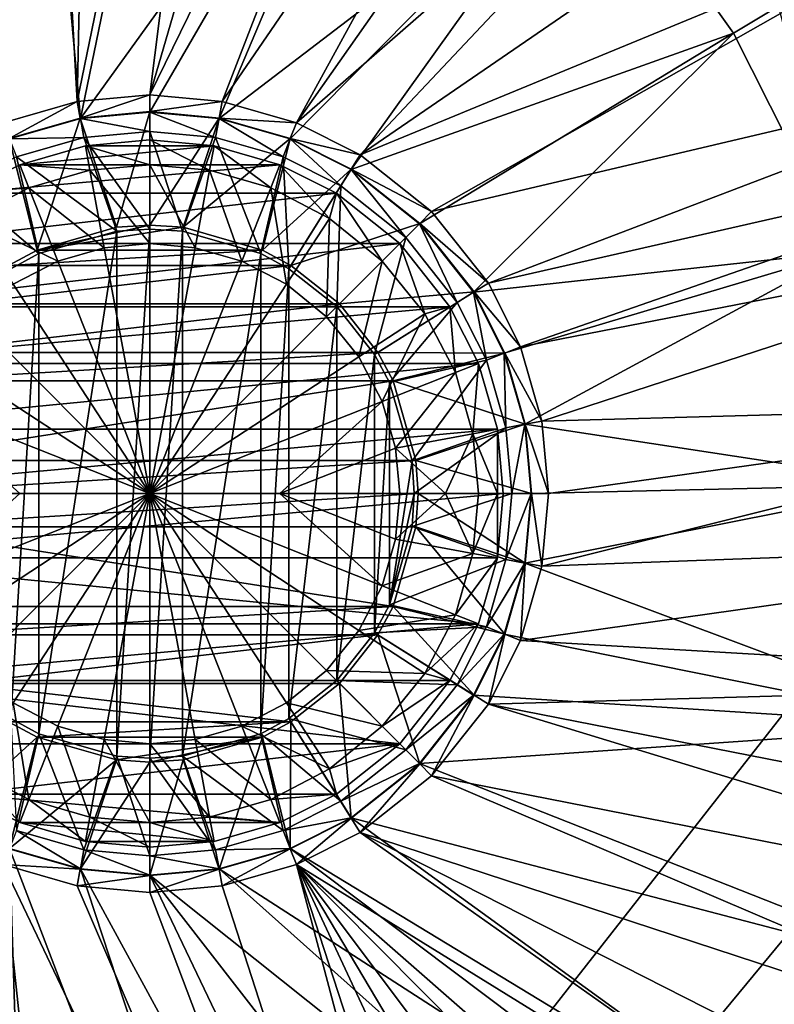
# Model space of a CAD drawing. Header units: metres. Extents: x 0 to 1501, y -1015 to 0.
# Tile 101 of 107: x 1197 to 1273, y -301 to -203. Entities that reach past the tile are written whole.
import ezdxf

# ---------------------------------------------------------------- set-up
doc = ezdxf.new("R2010")
doc.units = ezdxf.units.M

msp = doc.modelspace()

# ---------------------------------------------------------------- linework, layer by layer
at = {"layer": 'None'}
for points in [[(1180.786133, -103.854103, -406), (1197.112061, -109.2033, -406), (1188.928345, -216.09111, -406)], [(1197.112061, -109.2033, -406), (1195.304932, -212.880112, -406), (1188.928345, -216.09111, -406)], [(1195.304932, -212.880112, -406), (1197.112061, -109.2033, -406), (1202.735352, -210.743744, -406)], [(1197.112061, -109.2033, -406), (1204.798462, -112.302994, -406), (1202.735352, -210.743744, -406)], [(1202.735352, -210.743744, -406), (1204.798462, -112.302994, -406), (1221.317627, -120.346916, -406)], [(1202.735352, -210.743744, -406), (1221.317627, -120.346916, -406), (1210, -210.077194, -406)], [(1221.317627, -120.346916, -406), (1233.976685, -127.933823, -406), (1210, -210.077194, -406)], [(1210, -210.077194, -406), (1233.976685, -127.933823, -406), (1246.011963, -136.475662, -406)], [(1210, -210.077194, -406), (1246.011963, -136.475662, -406), (1217.264648, -210.743744, -406)], [(1246.011963, -136.475662, -406), (1260.017334, -148.368332, -406), (1217.264648, -210.743744, -406)], [(1203.050415, -212.446869, -403), (1196.598389, -140.03772, -403), (1195.942505, -214.49057, -403)], [(1215.847168, -150.386841, -403), (1196.598389, -140.03772, -403), (1203.050415, -212.446869, -403)], [(1217.264648, -210.743744, -406), (1260.017334, -148.368332, -406), (1224.695068, -212.880112, -406)], [(1260.017334, -148.368332, -406), (1265.94519, -154.160522, -406), (1224.695068, -212.880112, -406)], [(1236.644043, -165.894104, -403), (1215.847168, -150.386841, -403), (1203.050415, -212.446869, -403)], [(1224.695068, -212.880112, -406), (1265.94519, -154.160522, -406), (1277.405518, -166.959427, -406)], [(1236.644043, -165.894104, -403), (1203.050415, -212.446869, -403), (1210, -211.80925, -403)], [(1216.949585, -212.446869, -403), (1236.644043, -165.894104, -403), (1210, -211.80925, -403)], [(1254.235596, -183.951889, -403), (1236.644043, -165.894104, -403), (1216.949585, -212.446869, -403)], [(1224.695068, -212.880112, -406), (1277.405518, -166.959427, -406), (1231.071655, -216.09111, -406)], [(1277.405518, -166.959427, -406), (1286.052002, -178.386719, -406), (1231.071655, -216.09111, -406)], [(1231.071655, -216.09111, -406), (1286.052002, -178.386719, -406), (1293.713745, -190.255554, -406)], [(1224.057495, -214.49057, -403), (1254.235596, -183.951889, -403), (1216.949585, -212.446869, -403)], [(1254.235596, -183.951889, -403), (1224.057495, -214.49057, -403), (1230.158691, -217.562958, -403)], [(1268.463623, -203.926453, -403), (1254.235596, -183.951889, -403), (1230.158691, -217.562958, -403)], [(1254.235596, -183.951889, -403), (1268.463623, -203.926453, -403), (1272.977905, -201.200104, -402.52005)], [(1231.071655, -216.09111, -406), (1293.713745, -190.255554, -406), (1238.229736, -221.770325, -406)], [(1293.713745, -190.255554, -406), (1302.400513, -206.63327, -406), (1238.229736, -221.770325, -406)], [(1272.977905, -201.200104, -402.52005), (1268.463623, -203.926453, -403), (1279.512573, -225.800735, -403)], [(1268.463623, -203.926453, -403), (1230.158691, -217.562958, -403), (1237.004883, -222.995056, -403)], [(1242.437012, -229.841339, -403), (1268.463623, -203.926453, -403), (1237.004883, -222.995056, -403)], [(1279.512573, -225.800735, -403), (1268.463623, -203.926453, -403), (1242.437012, -229.841339, -403)], [(1238.229736, -221.770325, -406), (1302.400513, -206.63327, -406), (1243.908936, -228.928284, -406)], [(1302.400513, -206.63327, -406), (1306.021362, -214.837387, -406), (1243.908936, -228.928284, -406)], [(1195.304932, -212.880112, -406), (1202.735352, -210.743744, -406), (1195.92627, -214.449615, -408.923737)], [(1202.735352, -210.743744, -406), (1203.04248, -212.403564, -408.923737), (1195.92627, -214.449615, -408.923737)], [(1202.735352, -210.743744, -406), (1210, -210.077194, -406), (1203.04248, -212.403564, -408.923737)], [(1210, -210.077194, -406), (1210, -211.765213, -408.923737), (1203.04248, -212.403564, -408.923737)], [(1210, -210.077194, -406), (1217.264648, -210.743744, -406), (1210, -211.765213, -408.923737)], [(1217.264648, -210.743744, -406), (1216.95752, -212.403564, -408.923737), (1210, -211.765213, -408.923737)], [(1217.264648, -210.743744, -406), (1224.695068, -212.880112, -406), (1216.95752, -212.403564, -408.923737)], [(1203.04248, -212.403564, -408.923737), (1210, -211.765213, -408.923737), (1206.66748, -223.341812, -411.970001)], [(1210, -211.80925, -403), (1203.050415, -212.446869, -403), (1210, -213.741959, -406.347565)], [(1210, -211.765213, -408.923737), (1210, -223.134323, -411.970001), (1206.66748, -223.341812, -411.970001)], [(1210, -211.765213, -408.923737), (1216.95752, -212.403564, -408.923737), (1210, -223.134323, -411.970001)], [(1216.949585, -212.446869, -403), (1210, -211.80925, -403), (1216.597778, -214.347321, -406.347565)], [(1210, -211.80925, -403), (1210, -213.741959, -406.347565), (1216.597778, -214.347321, -406.347565)], [(1195.92627, -214.449615, -408.923737), (1203.04248, -212.403564, -408.923737), (1198.718872, -225.617599, -411.970001)], [(1203.050415, -212.446869, -403), (1195.942505, -214.49057, -403), (1203.402222, -214.347321, -406.347565)], [(1203.04248, -212.403564, -408.923737), (1206.66748, -223.341812, -411.970001), (1198.718872, -225.617599, -411.970001)], [(1203.050415, -212.446869, -403), (1203.402222, -214.347321, -406.347565), (1210, -213.741959, -406.347565)], [(1216.95752, -212.403564, -408.923737), (1213.33252, -223.341812, -411.970001), (1210, -223.134323, -411.970001)], [(1216.95752, -212.403564, -408.923737), (1224.07373, -214.449615, -408.923737), (1213.33252, -223.341812, -411.970001)], [(1216.949585, -212.446869, -403), (1216.597778, -214.347321, -406.347565), (1223.346069, -216.287582, -406.347565)], [(1224.057495, -214.49057, -403), (1216.949585, -212.446869, -403), (1223.346069, -216.287582, -406.347565)], [(1224.695068, -212.880112, -406), (1224.07373, -214.449615, -408.923737), (1216.95752, -212.403564, -408.923737)], [(1210, -213.741959, -406.347565), (1203.402222, -214.347321, -406.347565), (1210, -223.529282, -408.970001)], [(1216.597778, -214.347321, -406.347565), (1210, -213.741959, -406.347565), (1213.285034, -223.733917, -408.970001)], [(1210, -213.741959, -406.347565), (1210, -223.529282, -408.970001), (1213.285034, -223.733917, -408.970001)], [(1224.695068, -212.880112, -406), (1231.071655, -216.09111, -406), (1224.07373, -214.449615, -408.923737)], [(1195.92627, -214.449615, -408.923737), (1198.718872, -225.617599, -411.970001), (1195.859497, -227.156845, -411.970001)], [(1195.942505, -214.49057, -403), (1196.653931, -216.287582, -406.347565), (1203.402222, -214.347321, -406.347565)], [(1203.402222, -214.347321, -406.347565), (1196.653931, -216.287582, -406.347565), (1206.714966, -223.733917, -408.970001)], [(1203.402222, -214.347321, -406.347565), (1206.714966, -223.733917, -408.970001), (1210, -223.529282, -408.970001)], [(1216.597778, -214.347321, -406.347565), (1213.285034, -223.733917, -408.970001), (1221.114014, -225.975479, -408.970001)], [(1224.07373, -214.449615, -408.923737), (1221.281128, -225.617599, -411.970001), (1213.33252, -223.341812, -411.970001)], [(1223.346069, -216.287582, -406.347565), (1216.597778, -214.347321, -406.347565), (1221.114014, -225.975479, -408.970001)], [(1224.07373, -214.449615, -408.923737), (1230.181885, -217.525528, -408.923737), (1221.281128, -225.617599, -411.970001)], [(1224.057495, -214.49057, -403), (1223.346069, -216.287582, -406.347565), (1229.139771, -219.205322, -406.347565)], [(1230.158691, -217.562958, -403), (1224.057495, -214.49057, -403), (1229.139771, -219.205322, -406.347565)], [(1231.071655, -216.09111, -406), (1230.181885, -217.525528, -408.923737), (1224.07373, -214.449615, -408.923737)], [(1243.908936, -228.928284, -406), (1306.021362, -214.837387, -406), (1247.119873, -235.304947, -406)], [(1306.021362, -214.837387, -406), (1309.253052, -223.202454, -406), (1247.119873, -235.304947, -406)], [(1196.653931, -216.287582, -406.347565), (1190.860229, -219.205322, -406.347565), (1198.885986, -225.975479, -408.970001)], [(1196.653931, -216.287582, -406.347565), (1198.885986, -225.975479, -408.970001), (1206.714966, -223.733917, -408.970001)], [(1223.346069, -216.287582, -406.347565), (1221.114014, -225.975479, -408.970001), (1223.932983, -227.492889, -408.970001)], [(1229.139771, -219.205322, -406.347565), (1223.346069, -216.287582, -406.347565), (1223.932983, -227.492889, -408.970001)], [(1231.071655, -216.09111, -406), (1238.229736, -221.770325, -406), (1230.181885, -217.525528, -408.923737)], [(1230.181885, -217.525528, -408.923737), (1224.140503, -227.156845, -411.970001), (1221.281128, -225.617599, -411.970001)], [(1230.181885, -217.525528, -408.923737), (1237.036133, -222.963928, -408.923737), (1224.140503, -227.156845, -411.970001)], [(1230.158691, -217.562958, -403), (1229.139771, -219.205322, -406.347565), (1235.638306, -224.361694, -406.347565)], [(1237.004883, -222.995056, -403), (1230.158691, -217.562958, -403), (1235.638306, -224.361694, -406.347565)], [(1238.229736, -221.770325, -406), (1237.036133, -222.963928, -408.923737), (1230.181885, -217.525528, -408.923737)], [(1190.860229, -219.205322, -406.347565), (1196.067017, -227.492889, -408.970001), (1198.885986, -225.975479, -408.970001)], [(1229.139771, -219.205322, -406.347565), (1223.932983, -227.492889, -408.970001), (1228.717651, -231.282379, -408.970001)], [(1235.638306, -224.361694, -406.347565), (1229.139771, -219.205322, -406.347565), (1228.717651, -231.282379, -408.970001)], [(1238.229736, -221.770325, -406), (1243.908936, -228.928284, -406), (1237.036133, -222.963928, -408.923737)], [(1210, -223.134323, -411.970001), (1213.33252, -223.341812, -411.970001), (1198.718872, -225.617599, -411.970001)], [(1198.718872, -225.617599, -411.970001), (1206.66748, -223.341812, -411.970001), (1210, -223.134323, -411.970001)], [(1213.33252, -223.341812, -411.970001), (1221.281128, -225.617599, -411.970001), (1198.718872, -225.617599, -411.970001)], [(1210, -276.470734, -408.970001), (1210, -223.529282, -408.970001), (1206.714966, -276.266083, -408.970001)], [(1210, -223.529282, -408.970001), (1206.714966, -223.733917, -408.970001), (1206.714966, -276.266083, -408.970001)], [(1213.285034, -223.733917, -408.970001), (1210, -223.529282, -408.970001), (1210, -276.470734, -408.970001)], [(1237.036133, -222.963928, -408.923737), (1228.996948, -231.003098, -411.970001), (1224.140503, -227.156845, -411.970001)], [(1237.036133, -222.963928, -408.923737), (1242.474487, -229.81813, -408.923737), (1228.996948, -231.003098, -411.970001)], [(1237.004883, -222.995056, -403), (1235.638306, -224.361694, -406.347565), (1240.794678, -230.860184, -406.347565)], [(1242.437012, -229.841339, -403), (1237.004883, -222.995056, -403), (1240.794678, -230.860184, -406.347565)], [(1243.908936, -228.928284, -406), (1242.474487, -229.81813, -408.923737), (1237.036133, -222.963928, -408.923737)], [(1247.119873, -235.304947, -406), (1309.253052, -223.202454, -406), (1249.256226, -242.735291, -406)], [(1309.253052, -223.202454, -406), (1314.671997, -240.931671, -406), (1249.256226, -242.735291, -406)], [(1206.714966, -276.266083, -408.970001), (1206.714966, -223.733917, -408.970001), (1198.885986, -274.024506, -408.970001)], [(1206.714966, -223.733917, -408.970001), (1198.885986, -225.975479, -408.970001), (1198.885986, -274.024506, -408.970001)], [(1213.285034, -276.266083, -408.970001), (1213.285034, -223.733917, -408.970001), (1210, -276.470734, -408.970001)], [(1221.114014, -225.975479, -408.970001), (1213.285034, -223.733917, -408.970001), (1213.285034, -276.266083, -408.970001)], [(1235.638306, -224.361694, -406.347565), (1228.717651, -231.282379, -408.970001), (1232.50708, -236.066986, -408.970001)], [(1240.794678, -230.860184, -406.347565), (1235.638306, -224.361694, -406.347565), (1232.50708, -236.066986, -408.970001)], [(1198.718872, -225.617599, -411.970001), (1221.281128, -225.617599, -411.970001), (1195.859497, -227.156845, -411.970001)], [(1221.281128, -225.617599, -411.970001), (1224.140503, -227.156845, -411.970001), (1195.859497, -227.156845, -411.970001)], [(1198.885986, -274.024506, -408.970001), (1198.885986, -225.975479, -408.970001), (1196.067017, -272.507111, -408.970001)], [(1198.885986, -225.975479, -408.970001), (1196.067017, -227.492889, -408.970001), (1196.067017, -272.507111, -408.970001)], [(1221.114014, -274.024506, -408.970001), (1221.114014, -225.975479, -408.970001), (1213.285034, -276.266083, -408.970001)], [(1223.932983, -227.492889, -408.970001), (1221.114014, -225.975479, -408.970001), (1221.114014, -274.024506, -408.970001)], [(1245.509399, -235.94249, -403), (1279.512573, -225.800735, -403), (1242.437012, -229.841339, -403)], [(1279.512573, -225.800735, -403), (1245.509399, -235.94249, -403), (1247.553101, -243.050476, -403)], [(1287.141724, -249.089371, -403), (1279.512573, -225.800735, -403), (1247.553101, -243.050476, -403)], [(1195.859497, -227.156845, -411.970001), (1224.140503, -227.156845, -411.970001), (1191.003052, -231.003098, -411.970001)], [(1224.140503, -227.156845, -411.970001), (1228.996948, -231.003098, -411.970001), (1191.003052, -231.003098, -411.970001)], [(1223.932983, -272.507111, -408.970001), (1223.932983, -227.492889, -408.970001), (1221.114014, -274.024506, -408.970001)], [(1228.717651, -231.282379, -408.970001), (1223.932983, -227.492889, -408.970001), (1223.932983, -272.507111, -408.970001)], [(1243.908936, -228.928284, -406), (1247.119873, -235.304947, -406), (1242.474487, -229.81813, -408.923737)], [(1242.474487, -229.81813, -408.923737), (1232.84314, -235.859467, -411.970001), (1228.996948, -231.003098, -411.970001)], [(1242.474487, -229.81813, -408.923737), (1245.550415, -235.926285, -408.923737), (1232.84314, -235.859467, -411.970001)], [(1242.437012, -229.841339, -403), (1240.794678, -230.860184, -406.347565), (1243.712402, -236.6539, -406.347565)], [(1245.509399, -235.94249, -403), (1242.437012, -229.841339, -403), (1243.712402, -236.6539, -406.347565)], [(1247.119873, -235.304947, -406), (1245.550415, -235.926285, -408.923737), (1242.474487, -229.81813, -408.923737)], [(1191.003052, -231.003098, -411.970001), (1228.996948, -231.003098, -411.970001), (1187.15686, -235.859467, -411.970001)], [(1228.996948, -231.003098, -411.970001), (1232.84314, -235.859467, -411.970001), (1187.15686, -235.859467, -411.970001)], [(1228.717651, -268.717621, -408.970001), (1228.717651, -231.282379, -408.970001), (1223.932983, -272.507111, -408.970001)], [(1232.50708, -236.066986, -408.970001), (1228.717651, -231.282379, -408.970001), (1228.717651, -268.717621, -408.970001)], [(1240.794678, -230.860184, -406.347565), (1232.50708, -236.066986, -408.970001), (1234.024536, -238.885956, -408.970001)], [(1243.712402, -236.6539, -406.347565), (1240.794678, -230.860184, -406.347565), (1234.024536, -238.885956, -408.970001)], [(1247.119873, -235.304947, -406), (1249.256226, -242.735291, -406), (1245.550415, -235.926285, -408.923737)], [(1187.15686, -235.859467, -411.970001), (1232.84314, -235.859467, -411.970001), (1185.617554, -238.718918, -411.970001)], [(1232.84314, -235.859467, -411.970001), (1234.382446, -238.718918, -411.970001), (1185.617554, -238.718918, -411.970001)], [(1232.50708, -263.933014, -408.970001), (1232.50708, -236.066986, -408.970001), (1228.717651, -268.717621, -408.970001)], [(1234.024536, -238.885956, -408.970001), (1232.50708, -236.066986, -408.970001), (1232.50708, -263.933014, -408.970001)], [(1245.550415, -235.926285, -408.923737), (1234.382446, -238.718918, -411.970001), (1232.84314, -235.859467, -411.970001)], [(1245.550415, -235.926285, -408.923737), (1247.596436, -243.042465, -408.923737), (1234.382446, -238.718918, -411.970001)], [(1245.509399, -235.94249, -403), (1243.712402, -236.6539, -406.347565), (1245.65271, -243.402161, -406.347565)], [(1247.553101, -243.050476, -403), (1245.509399, -235.94249, -403), (1245.65271, -243.402161, -406.347565)], [(1249.256226, -242.735291, -406), (1247.596436, -243.042465, -408.923737), (1245.550415, -235.926285, -408.923737)], [(1243.712402, -236.6539, -406.347565), (1234.024536, -238.885956, -408.970001), (1236.266113, -246.71492, -408.970001)], [(1245.65271, -243.402161, -406.347565), (1243.712402, -236.6539, -406.347565), (1236.266113, -246.71492, -408.970001)], [(1185.617554, -238.718918, -411.970001), (1234.382446, -238.718918, -411.970001), (1183.341797, -246.66748, -411.970001)], [(1234.382446, -238.718918, -411.970001), (1236.658203, -246.66748, -411.970001), (1183.341797, -246.66748, -411.970001)], [(1234.024536, -261.114044, -408.970001), (1234.024536, -238.885956, -408.970001), (1232.50708, -263.933014, -408.970001)], [(1234.024536, -261.114044, -408.970001), (1236.266113, -246.71492, -408.970001), (1234.024536, -238.885956, -408.970001)], [(1247.596436, -243.042465, -408.923737), (1236.658203, -246.66748, -411.970001), (1234.382446, -238.718918, -411.970001)], [(1249.256226, -242.735291, -406), (1314.671997, -240.931671, -406), (1249.922852, -250, -406)], [(1314.671997, -240.931671, -406), (1249.256226, -257.264709, -406), (1249.922852, -250, -406)], [(1314.671997, -240.931671, -406), (1317.631836, -254.745071, -406), (1249.256226, -257.264709, -406)], [(1245.65271, -243.402161, -406.347565), (1236.266113, -246.71492, -408.970001), (1236.470703, -250, -408.970001)], [(1246.258057, -250, -406.347565), (1245.65271, -243.402161, -406.347565), (1236.470703, -250, -408.970001)], [(1247.596436, -243.042465, -408.923737), (1248.234741, -250, -408.923737), (1236.658203, -246.66748, -411.970001)], [(1247.553101, -243.050476, -403), (1245.65271, -243.402161, -406.347565), (1246.258057, -250, -406.347565)], [(1248.190796, -250, -403), (1247.553101, -243.050476, -403), (1246.258057, -250, -406.347565)], [(1287.141724, -249.089371, -403), (1247.553101, -243.050476, -403), (1248.190796, -250, -403)], [(1249.256226, -242.735291, -406), (1249.922852, -250, -406), (1247.596436, -243.042465, -408.923737)], [(1249.922852, -250, -406), (1248.234741, -250, -408.923737), (1247.596436, -243.042465, -408.923737)], [(1183.341797, -246.66748, -411.970001), (1236.658203, -246.66748, -411.970001), (1183.134277, -250, -411.970001)], [(1236.658203, -246.66748, -411.970001), (1236.865723, -250, -411.970001), (1183.134277, -250, -411.970001)], [(1236.470703, -250, -408.970001), (1236.266113, -246.71492, -408.970001), (1234.024536, -261.114044, -408.970001)], [(1248.234741, -250, -408.923737), (1236.865723, -250, -411.970001), (1236.658203, -246.66748, -411.970001)], [(1291.178711, -273.278656, -403), (1287.141724, -249.089371, -403), (1247.553101, -256.949524, -403)], [(1247.553101, -256.949524, -403), (1287.141724, -249.089371, -403), (1248.190796, -250, -403)], [(1183.134277, -250, -411.970001), (1236.865723, -250, -411.970001), (1183.341797, -253.33252, -411.970001)], [(1236.865723, -250, -411.970001), (1236.658203, -253.33252, -411.970001), (1183.341797, -253.33252, -411.970001)], [(1236.266113, -253.28508, -408.970001), (1236.470703, -250, -408.970001), (1234.024536, -261.114044, -408.970001)], [(1236.470703, -250, -408.970001), (1236.266113, -253.28508, -408.970001), (1246.258057, -250, -406.347565)], [(1236.266113, -253.28508, -408.970001), (1245.65271, -256.597839, -406.347565), (1246.258057, -250, -406.347565)], [(1236.658203, -253.33252, -411.970001), (1236.865723, -250, -411.970001), (1247.596436, -256.95755, -408.923737)], [(1236.865723, -250, -411.970001), (1248.234741, -250, -408.923737), (1247.596436, -256.95755, -408.923737)], [(1246.258057, -250, -406.347565), (1245.65271, -256.597839, -406.347565), (1248.190796, -250, -403)], [(1245.65271, -256.597839, -406.347565), (1247.553101, -256.949524, -403), (1248.190796, -250, -403)], [(1247.596436, -256.95755, -408.923737), (1248.234741, -250, -408.923737), (1249.256226, -257.264709, -406)], [(1248.234741, -250, -408.923737), (1249.922852, -250, -406), (1249.256226, -257.264709, -406)], [(1183.341797, -253.33252, -411.970001), (1236.658203, -253.33252, -411.970001), (1234.382446, -261.281067, -411.970001)], [(1234.382446, -261.281067, -411.970001), (1185.617554, -261.281067, -411.970001), (1183.341797, -253.33252, -411.970001)], [(1236.266113, -253.28508, -408.970001), (1234.024536, -261.114044, -408.970001), (1245.65271, -256.597839, -406.347565)], [(1234.382446, -261.281067, -411.970001), (1236.658203, -253.33252, -411.970001), (1245.550415, -264.0737, -408.923737)], [(1236.658203, -253.33252, -411.970001), (1247.596436, -256.95755, -408.923737), (1245.550415, -264.0737, -408.923737)], [(1317.631836, -254.745071, -406), (1247.119873, -264.695038, -406), (1249.256226, -257.264709, -406)], [(1317.631836, -254.745071, -406), (1319.582642, -268.941589, -406), (1247.119873, -264.695038, -406)], [(1234.024536, -261.114044, -408.970001), (1243.712402, -263.3461, -406.347565), (1245.65271, -256.597839, -406.347565)], [(1245.65271, -256.597839, -406.347565), (1243.712402, -263.3461, -406.347565), (1247.553101, -256.949524, -403)], [(1243.712402, -263.3461, -406.347565), (1245.509399, -264.057495, -403), (1247.553101, -256.949524, -403)], [(1245.509399, -264.057495, -403), (1291.178711, -273.278656, -403), (1247.553101, -256.949524, -403)], [(1245.550415, -264.0737, -408.923737), (1247.596436, -256.95755, -408.923737), (1247.119873, -264.695038, -406)], [(1247.596436, -256.95755, -408.923737), (1249.256226, -257.264709, -406), (1247.119873, -264.695038, -406)], [(1234.024536, -261.114044, -408.970001), (1232.50708, -263.933014, -408.970001), (1243.712402, -263.3461, -406.347565)], [(1187.15686, -264.140533, -411.970001), (1185.617554, -261.281067, -411.970001), (1234.382446, -261.281067, -411.970001)], [(1232.84314, -264.140533, -411.970001), (1187.15686, -264.140533, -411.970001), (1234.382446, -261.281067, -411.970001)], [(1232.84314, -264.140533, -411.970001), (1234.382446, -261.281067, -411.970001), (1242.474487, -270.181885, -408.923737)], [(1234.382446, -261.281067, -411.970001), (1245.550415, -264.0737, -408.923737), (1242.474487, -270.181885, -408.923737)], [(1232.50708, -263.933014, -408.970001), (1228.717651, -268.717621, -408.970001), (1240.794678, -269.139832, -406.347565)], [(1232.50708, -263.933014, -408.970001), (1240.794678, -269.139832, -406.347565), (1243.712402, -263.3461, -406.347565)], [(1243.712402, -263.3461, -406.347565), (1240.794678, -269.139832, -406.347565), (1245.509399, -264.057495, -403)], [(1240.794678, -269.139832, -406.347565), (1242.437012, -270.158661, -403), (1245.509399, -264.057495, -403)], [(1291.178711, -273.278656, -403), (1245.509399, -264.057495, -403), (1242.437012, -270.158661, -403)], [(1242.474487, -270.181885, -408.923737), (1245.550415, -264.0737, -408.923737), (1243.908936, -271.071716, -406)], [(1245.550415, -264.0737, -408.923737), (1247.119873, -264.695038, -406), (1243.908936, -271.071716, -406)], [(1191.003052, -268.996887, -411.970001), (1187.15686, -264.140533, -411.970001), (1232.84314, -264.140533, -411.970001)], [(1228.996948, -268.996887, -411.970001), (1191.003052, -268.996887, -411.970001), (1232.84314, -264.140533, -411.970001)], [(1228.996948, -268.996887, -411.970001), (1232.84314, -264.140533, -411.970001), (1237.036133, -277.036072, -408.923737)], [(1232.84314, -264.140533, -411.970001), (1242.474487, -270.181885, -408.923737), (1237.036133, -277.036072, -408.923737)], [(1319.582642, -268.941589, -406), (1243.908936, -271.071716, -406), (1247.119873, -264.695038, -406)], [(1228.996948, -268.996887, -411.970001), (1224.140503, -272.84314, -411.970001), (1191.003052, -268.996887, -411.970001)], [(1224.140503, -272.84314, -411.970001), (1195.859497, -272.84314, -411.970001), (1191.003052, -268.996887, -411.970001)], [(1228.717651, -268.717621, -408.970001), (1223.932983, -272.507111, -408.970001), (1235.638306, -275.638306, -406.347565)], [(1224.140503, -272.84314, -411.970001), (1228.996948, -268.996887, -411.970001), (1230.181885, -282.474457, -408.923737)], [(1228.717651, -268.717621, -408.970001), (1235.638306, -275.638306, -406.347565), (1240.794678, -269.139832, -406.347565)], [(1228.996948, -268.996887, -411.970001), (1237.036133, -277.036072, -408.923737), (1230.181885, -282.474457, -408.923737)], [(1319.582642, -268.941589, -406), (1320.510376, -286.096436, -406), (1243.908936, -271.071716, -406)], [(1240.794678, -269.139832, -406.347565), (1235.638306, -275.638306, -406.347565), (1242.437012, -270.158661, -403)], [(1235.638306, -275.638306, -406.347565), (1237.004883, -277.004944, -403), (1242.437012, -270.158661, -403)], [(1237.004883, -277.004944, -403), (1291.178711, -273.278656, -403), (1242.437012, -270.158661, -403)], [(1237.036133, -277.036072, -408.923737), (1242.474487, -270.181885, -408.923737), (1238.229736, -278.229675, -406)], [(1242.474487, -270.181885, -408.923737), (1243.908936, -271.071716, -406), (1238.229736, -278.229675, -406)], [(1243.908936, -271.071716, -406), (1320.405396, -294.383606, -406), (1238.229736, -278.229675, -406)], [(1320.510376, -286.096436, -406), (1320.405396, -294.383606, -406), (1243.908936, -271.071716, -406)], [(1195.859497, -272.84314, -411.970001), (1198.718872, -274.382416, -411.970001), (1189.818115, -282.474457, -408.923737)], [(1195.859497, -272.84314, -411.970001), (1224.140503, -272.84314, -411.970001), (1198.718872, -274.382416, -411.970001)], [(1198.885986, -274.024506, -408.970001), (1196.067017, -272.507111, -408.970001), (1196.653931, -283.712402, -406.347565)], [(1224.140503, -272.84314, -411.970001), (1221.281128, -274.382416, -411.970001), (1198.718872, -274.382416, -411.970001)], [(1223.932983, -272.507111, -408.970001), (1221.114014, -274.024506, -408.970001), (1229.139771, -280.794678, -406.347565)], [(1221.281128, -274.382416, -411.970001), (1224.140503, -272.84314, -411.970001), (1224.07373, -285.550385, -408.923737)], [(1223.932983, -272.507111, -408.970001), (1229.139771, -280.794678, -406.347565), (1235.638306, -275.638306, -406.347565)], [(1224.140503, -272.84314, -411.970001), (1230.181885, -282.474457, -408.923737), (1224.07373, -285.550385, -408.923737)], [(1291.480957, -298.486847, -403), (1291.178711, -273.278656, -403), (1237.004883, -277.004944, -403)], [(1198.718872, -274.382416, -411.970001), (1195.92627, -285.550385, -408.923737), (1189.818115, -282.474457, -408.923737)], [(1198.718872, -274.382416, -411.970001), (1206.66748, -276.658173, -411.970001), (1195.92627, -285.550385, -408.923737)], [(1198.885986, -274.024506, -408.970001), (1196.653931, -283.712402, -406.347565), (1203.402222, -285.652679, -406.347565)], [(1198.718872, -274.382416, -411.970001), (1221.281128, -274.382416, -411.970001), (1206.66748, -276.658173, -411.970001)], [(1206.714966, -276.266083, -408.970001), (1198.885986, -274.024506, -408.970001), (1203.402222, -285.652679, -406.347565)], [(1221.281128, -274.382416, -411.970001), (1210, -276.865662, -411.970001), (1206.66748, -276.658173, -411.970001)], [(1221.281128, -274.382416, -411.970001), (1213.33252, -276.658173, -411.970001), (1210, -276.865662, -411.970001)], [(1221.114014, -274.024506, -408.970001), (1213.285034, -276.266083, -408.970001), (1223.346069, -283.712402, -406.347565)], [(1213.33252, -276.658173, -411.970001), (1221.281128, -274.382416, -411.970001), (1216.95752, -287.596436, -408.923737)], [(1221.281128, -274.382416, -411.970001), (1224.07373, -285.550385, -408.923737), (1216.95752, -287.596436, -408.923737)], [(1221.114014, -274.024506, -408.970001), (1223.346069, -283.712402, -406.347565), (1229.139771, -280.794678, -406.347565)], [(1235.638306, -275.638306, -406.347565), (1229.139771, -280.794678, -406.347565), (1237.004883, -277.004944, -403)], [(1206.66748, -276.658173, -411.970001), (1203.04248, -287.596436, -408.923737), (1195.92627, -285.550385, -408.923737)], [(1206.66748, -276.658173, -411.970001), (1210, -276.865662, -411.970001), (1203.04248, -287.596436, -408.923737)], [(1210, -276.865662, -411.970001), (1210, -288.234802, -408.923737), (1203.04248, -287.596436, -408.923737)], [(1206.714966, -276.266083, -408.970001), (1203.402222, -285.652679, -406.347565), (1210, -286.258026, -406.347565)], [(1210, -276.470734, -408.970001), (1206.714966, -276.266083, -408.970001), (1210, -286.258026, -406.347565)], [(1213.285034, -276.266083, -408.970001), (1210, -276.470734, -408.970001), (1216.597778, -285.652679, -406.347565)], [(1210, -276.470734, -408.970001), (1210, -286.258026, -406.347565), (1216.597778, -285.652679, -406.347565)], [(1210, -276.865662, -411.970001), (1213.33252, -276.658173, -411.970001), (1210, -288.234802, -408.923737)], [(1213.33252, -276.658173, -411.970001), (1216.95752, -287.596436, -408.923737), (1210, -288.234802, -408.923737)], [(1213.285034, -276.266083, -408.970001), (1216.597778, -285.652679, -406.347565), (1223.346069, -283.712402, -406.347565)], [(1159.021484, -478.837067, -403), (1200.996948, -442.694824, -403), (1182.995117, -277.004944, -403)], [(1200.996948, -442.694824, -403), (1189.841309, -282.437042, -403), (1182.995117, -277.004944, -403)], [(1229.139771, -280.794678, -406.347565), (1230.158691, -282.437042, -403), (1237.004883, -277.004944, -403)], [(1230.158691, -282.437042, -403), (1291.480957, -298.486847, -403), (1237.004883, -277.004944, -403)], [(1230.181885, -282.474457, -408.923737), (1237.036133, -277.036072, -408.923737), (1231.071655, -283.908905, -406)], [(1237.036133, -277.036072, -408.923737), (1238.229736, -278.229675, -406), (1231.071655, -283.908905, -406)], [(1165.89502, -510.339233, -406), (1181.770264, -278.229675, -406), (1214.653198, -468.930359, -406)], [(1181.770264, -278.229675, -406), (1188.928345, -283.908905, -406), (1214.653198, -468.930359, -406)], [(1238.229736, -278.229675, -406), (1318.891479, -312.694672, -406), (1231.071655, -283.908905, -406)], [(1320.405396, -294.383606, -406), (1318.891479, -312.694672, -406), (1238.229736, -278.229675, -406)], [(1229.139771, -280.794678, -406.347565), (1223.346069, -283.712402, -406.347565), (1230.158691, -282.437042, -403)], [(1189.841309, -282.437042, -403), (1200.996948, -442.694824, -403), (1195.942505, -285.50943, -403)], [(1223.346069, -283.712402, -406.347565), (1224.057495, -285.50943, -403), (1230.158691, -282.437042, -403)], [(1224.057495, -285.50943, -403), (1287.712524, -324.153687, -403), (1230.158691, -282.437042, -403)], [(1224.07373, -285.550385, -408.923737), (1230.181885, -282.474457, -408.923737), (1224.695068, -287.119873, -406)], [(1230.181885, -282.474457, -408.923737), (1231.071655, -283.908905, -406), (1224.695068, -287.119873, -406)], [(1287.712524, -324.153687, -403), (1291.480957, -298.486847, -403), (1230.158691, -282.437042, -403)], [(1196.653931, -283.712402, -406.347565), (1195.942505, -285.50943, -403), (1203.050415, -287.553131, -403)], [(1203.402222, -285.652679, -406.347565), (1196.653931, -283.712402, -406.347565), (1203.050415, -287.553131, -403)], [(1223.346069, -283.712402, -406.347565), (1216.597778, -285.652679, -406.347565), (1224.057495, -285.50943, -403)], [(1214.653198, -468.930359, -406), (1188.928345, -283.908905, -406), (1195.304932, -287.119873, -406)], [(1231.071655, -283.908905, -406), (1312.803101, -341.554382, -406), (1224.695068, -287.119873, -406)], [(1318.891479, -312.694672, -406), (1316.405273, -327.242249, -406), (1231.071655, -283.908905, -406)], [(1231.071655, -283.908905, -406), (1316.405273, -327.242249, -406), (1312.803101, -341.554382, -406)], [(1195.92627, -285.550385, -408.923737), (1203.04248, -287.596436, -408.923737), (1195.304932, -287.119873, -406)], [(1200.996948, -442.694824, -403), (1241.679077, -405.136078, -403), (1195.942505, -285.50943, -403)], [(1195.942505, -285.50943, -403), (1241.679077, -405.136078, -403), (1203.050415, -287.553131, -403)], [(1203.402222, -285.652679, -406.347565), (1203.050415, -287.553131, -403), (1210, -288.190735, -403)], [(1210, -286.258026, -406.347565), (1203.402222, -285.652679, -406.347565), (1210, -288.190735, -403)], [(1216.597778, -285.652679, -406.347565), (1210, -286.258026, -406.347565), (1216.949585, -287.553131, -403)], [(1216.597778, -285.652679, -406.347565), (1216.949585, -287.553131, -403), (1224.057495, -285.50943, -403)], [(1216.949585, -287.553131, -403), (1285.735229, -331.88504, -403), (1224.057495, -285.50943, -403)], [(1216.95752, -287.596436, -408.923737), (1224.07373, -285.550385, -408.923737), (1217.264648, -289.256256, -406)], [(1224.07373, -285.550385, -408.923737), (1224.695068, -287.119873, -406), (1217.264648, -289.256256, -406)], [(1285.735229, -331.88504, -403), (1287.712524, -324.153687, -403), (1224.057495, -285.50943, -403)], [(1210, -286.258026, -406.347565), (1210, -288.190735, -403), (1216.949585, -287.553131, -403)], [(1203.04248, -287.596436, -408.923737), (1202.735352, -289.256256, -406), (1195.304932, -287.119873, -406)], [(1214.653198, -468.930359, -406), (1195.304932, -287.119873, -406), (1261.500244, -425.873413, -406)], [(1195.304932, -287.119873, -406), (1202.735352, -289.256256, -406), (1261.500244, -425.873413, -406)], [(1203.04248, -287.596436, -408.923737), (1210, -288.234802, -408.923737), (1202.735352, -289.256256, -406)], [(1241.679077, -405.136078, -403), (1257.551392, -387.577301, -403), (1203.050415, -287.553131, -403)], [(1203.050415, -287.553131, -403), (1257.551392, -387.577301, -403), (1210, -288.190735, -403)], [(1210, -288.190735, -403), (1281.396729, -345.075623, -403), (1216.949585, -287.553131, -403)], [(1210, -288.234802, -408.923737), (1216.95752, -287.596436, -408.923737), (1210, -289.922791, -406)], [(1216.95752, -287.596436, -408.923737), (1217.264648, -289.256256, -406), (1210, -289.922791, -406)], [(1281.396729, -345.075623, -403), (1285.735229, -331.88504, -403), (1216.949585, -287.553131, -403)], [(1224.695068, -287.119873, -406), (1261.500244, -425.873413, -406), (1217.264648, -289.256256, -406)], [(1312.803101, -341.554382, -406), (1306.79126, -358.916534, -406), (1224.695068, -287.119873, -406)], [(1224.695068, -287.119873, -406), (1306.79126, -358.916534, -406), (1303.539673, -366.539856, -406)], [(1303.539673, -366.539856, -406), (1295.76123, -381.858002, -406), (1224.695068, -287.119873, -406)], [(1295.76123, -381.858002, -406), (1288.241943, -394.056702, -406), (1224.695068, -287.119873, -406)], [(1224.695068, -287.119873, -406), (1288.241943, -394.056702, -406), (1279.954468, -405.497314, -406)], [(1279.954468, -405.497314, -406), (1267.835571, -419.526672, -406), (1224.695068, -287.119873, -406)], [(1267.835571, -419.526672, -406), (1261.500244, -425.873413, -406), (1224.695068, -287.119873, -406)], [(1210, -288.234802, -408.923737), (1210, -289.922791, -406), (1202.735352, -289.256256, -406)], [(1257.551392, -387.577301, -403), (1271.235474, -366.946289, -403), (1210, -288.190735, -403)], [(1210, -288.190735, -403), (1271.235474, -366.946289, -403), (1281.396729, -345.075623, -403)], [(1261.500244, -425.873413, -406), (1202.735352, -289.256256, -406), (1210, -289.922791, -406)], [(1261.500244, -425.873413, -406), (1210, -289.922791, -406), (1217.264648, -289.256256, -406)]]:
    msp.add_3dface(points, dxfattribs=at)
at = {"layer": 'None01'}
for points in [[(1420.450195, -116.977798, -410), (1404.711548, -104.637085, -410), (937.769287, -700.150574, -410)], [(1404.711548, -104.637085, -410), (1404.711548, -104.637085, -430), (937.769287, -700.150574, -410)], [(1404.711548, -104.637085, -430), (937.769287, -700.150574, -430), (937.769287, -700.150574, -410)], [(937.769287, -700.150574, -430), (1404.711548, -104.637085, -430), (1420.450195, -116.977798, -430)], [(953.507996, -712.491272, -410), (1420.450195, -116.977798, -410), (937.769287, -700.150574, -410)], [(953.507996, -712.491272, -430), (937.769287, -700.150574, -430), (1420.450195, -116.977798, -430)], [(953.507996, -712.491272, -410), (953.507996, -712.491272, -430), (1420.450195, -116.977798, -410)], [(953.507996, -712.491272, -430), (1420.450195, -116.977798, -430), (1420.450195, -116.977798, -410)]]:
    msp.add_3dface(points, dxfattribs=at)
at = {"layer": 'None012345'}
for points in [[(1210, -214.600006, -400.200012), (1203.55835, -215.191025, -400.200012), (1210, -217.085495, -399.482208)], [(1203.55835, -215.191025, -400.200012), (1210, -214.600006, -400.200012), (1216.44165, -215.191025, -400.200012)], [(1216.44165, -215.191025, -400.200012), (1210, -214.600006, -400.200012), (1215.989258, -217.634995, -399.482208)], [(1215.989258, -217.634995, -399.482208), (1210, -214.600006, -400.200012), (1210, -217.085495, -399.482208)], [(1203.55835, -215.191025, -400.200012), (1196.969727, -217.085373, -400.200012), (1204.010742, -217.634995, -399.482208)], [(1203.55835, -215.191025, -400.200012), (1216.44165, -215.191025, -400.200012), (1196.969727, -217.085373, -400.200012)], [(1216.44165, -215.191025, -400.200012), (1223.030273, -217.085373, -400.200012), (1196.969727, -217.085373, -400.200012)], [(1210, -217.085495, -399.482208), (1203.55835, -215.191025, -400.200012), (1204.010742, -217.634995, -399.482208)], [(1222.115601, -219.396484, -399.482208), (1216.44165, -215.191025, -400.200012), (1215.989258, -217.634995, -399.482208)], [(1223.030273, -217.085373, -400.200012), (1216.44165, -215.191025, -400.200012), (1222.115601, -219.396484, -399.482208)], [(1196.969727, -217.085373, -400.200012), (1191.3125, -219.934448, -400.200012), (1197.884399, -219.396484, -399.482208)], [(1196.969727, -217.085373, -400.200012), (1223.030273, -217.085373, -400.200012), (1191.3125, -219.934448, -400.200012)], [(1223.030273, -217.085373, -400.200012), (1228.6875, -219.934448, -400.200012), (1191.3125, -219.934448, -400.200012)], [(1204.010742, -217.634995, -399.482208), (1196.969727, -217.085373, -400.200012), (1197.884399, -219.396484, -399.482208)], [(1205.44519, -225.386307, -398.821136), (1204.010742, -217.634995, -399.482208), (1197.884399, -219.396484, -399.482208)], [(1204.010742, -217.634995, -399.482208), (1210, -224.968414, -398.821136), (1210, -217.085495, -399.482208)], [(1210, -224.968414, -398.821136), (1204.010742, -217.634995, -399.482208), (1205.44519, -225.386307, -398.821136)], [(1210, -224.968414, -398.821136), (1214.55481, -225.386307, -398.821136), (1210, -217.085495, -399.482208)], [(1210, -217.085495, -399.482208), (1214.55481, -225.386307, -398.821136), (1215.989258, -217.634995, -399.482208)], [(1215.989258, -217.634995, -399.482208), (1214.55481, -225.386307, -398.821136), (1219.213989, -226.725937, -398.821136)], [(1222.115601, -219.396484, -399.482208), (1215.989258, -217.634995, -399.482208), (1219.213989, -226.725937, -398.821136)], [(1228.011108, -222.450699, -399.482208), (1223.030273, -217.085373, -400.200012), (1222.115601, -219.396484, -399.482208)], [(1228.011108, -222.450699, -399.482208), (1228.6875, -219.934448, -400.200012), (1223.030273, -217.085373, -400.200012)], [(1197.884399, -219.396484, -399.482208), (1191.3125, -219.934448, -400.200012), (1191.988892, -222.450699, -399.482208)], [(1197.884399, -219.396484, -399.482208), (1191.988892, -222.450699, -399.482208), (1200.786011, -226.725937, -398.821136)], [(1205.44519, -225.386307, -398.821136), (1197.884399, -219.396484, -399.482208), (1200.786011, -226.725937, -398.821136)], [(1222.115601, -219.396484, -399.482208), (1219.213989, -226.725937, -398.821136), (1223.69751, -229.048676, -398.821136)], [(1228.011108, -222.450699, -399.482208), (1222.115601, -219.396484, -399.482208), (1223.69751, -229.048676, -398.821136)], [(1191.3125, -219.934448, -400.200012), (1228.6875, -219.934448, -400.200012), (1184.968384, -224.968414, -400.200012)], [(1228.6875, -219.934448, -400.200012), (1235.031616, -224.968414, -400.200012), (1184.968384, -224.968414, -400.200012)], [(1233.274048, -226.725937, -399.482208), (1228.6875, -219.934448, -400.200012), (1228.011108, -222.450699, -399.482208)], [(1235.031616, -224.968414, -400.200012), (1228.6875, -219.934448, -400.200012), (1233.274048, -226.725937, -399.482208)], [(1200.786011, -226.725937, -398.821136), (1191.988892, -222.450699, -399.482208), (1196.30249, -229.048676, -398.821136)], [(1223.69751, -229.048676, -398.821136), (1227.699951, -232.300003, -398.821136), (1228.011108, -222.450699, -399.482208)], [(1227.699951, -232.300003, -398.821136), (1233.274048, -226.725937, -399.482208), (1228.011108, -222.450699, -399.482208)], [(1184.968384, -224.968414, -400.200012), (1235.031616, -224.968414, -400.200012), (1179.934448, -231.3125, -400.200012)], [(1235.031616, -224.968414, -400.200012), (1240.065552, -231.3125, -400.200012), (1179.934448, -231.3125, -400.200012)], [(1205.44519, -225.386307, -398.821136), (1200.786011, -226.725937, -398.821136), (1210, -250, -398.25)], [(1210, -250, -398.25), (1210, -224.968414, -398.821136), (1205.44519, -225.386307, -398.821136)], [(1214.55481, -225.386307, -398.821136), (1210, -224.968414, -398.821136), (1210, -250, -398.25)], [(1219.213989, -226.725937, -398.821136), (1214.55481, -225.386307, -398.821136), (1210, -250, -398.25)], [(1237.549316, -231.988861, -399.482208), (1235.031616, -224.968414, -400.200012), (1233.274048, -226.725937, -399.482208)], [(1240.065552, -231.3125, -400.200012), (1235.031616, -224.968414, -400.200012), (1237.549316, -231.988861, -399.482208)], [(1196.30249, -229.048676, -398.821136), (1210, -250, -398.25), (1200.786011, -226.725937, -398.821136)], [(1223.69751, -229.048676, -398.821136), (1219.213989, -226.725937, -398.821136), (1210, -250, -398.25)], [(1230.951294, -236.302475, -398.821136), (1233.274048, -226.725937, -399.482208), (1227.699951, -232.300003, -398.821136)], [(1237.549316, -231.988861, -399.482208), (1233.274048, -226.725937, -399.482208), (1230.951294, -236.302475, -398.821136)], [(1196.30249, -229.048676, -398.821136), (1192.300049, -232.300003, -398.821136), (1210, -250, -398.25)], [(1227.699951, -232.300003, -398.821136), (1223.69751, -229.048676, -398.821136), (1210, -250, -398.25)], [(1179.934448, -231.3125, -400.200012), (1240.065552, -231.3125, -400.200012), (1177.085327, -236.969742, -400.200012)], [(1240.065552, -231.3125, -400.200012), (1242.914673, -236.969742, -400.200012), (1177.085327, -236.969742, -400.200012)], [(1240.603516, -237.884338, -399.482208), (1240.065552, -231.3125, -400.200012), (1237.549316, -231.988861, -399.482208)], [(1240.603516, -237.884338, -399.482208), (1242.914673, -236.969742, -400.200012), (1240.065552, -231.3125, -400.200012)], [(1189.048706, -236.302475, -398.821136), (1210, -250, -398.25), (1192.300049, -232.300003, -398.821136)], [(1210, -250, -398.25), (1230.951294, -236.302475, -398.821136), (1227.699951, -232.300003, -398.821136)], [(1233.274048, -240.786011, -398.821136), (1237.549316, -231.988861, -399.482208), (1230.951294, -236.302475, -398.821136)], [(1240.603516, -237.884338, -399.482208), (1237.549316, -231.988861, -399.482208), (1233.274048, -240.786011, -398.821136)], [(1186.725952, -240.786011, -398.821136), (1210, -250, -398.25), (1189.048706, -236.302475, -398.821136)], [(1233.274048, -240.786011, -398.821136), (1230.951294, -236.302475, -398.821136), (1210, -250, -398.25)], [(1177.085327, -236.969742, -400.200012), (1242.914673, -236.969742, -400.200012), (1175.19104, -243.558304, -400.200012)], [(1242.914673, -236.969742, -400.200012), (1244.80896, -243.558304, -400.200012), (1175.19104, -243.558304, -400.200012)], [(1242.36499, -244.010773, -399.482208), (1242.914673, -236.969742, -400.200012), (1240.603516, -237.884338, -399.482208)], [(1244.80896, -243.558304, -400.200012), (1242.914673, -236.969742, -400.200012), (1242.36499, -244.010773, -399.482208)], [(1234.613647, -245.445175, -398.821136), (1240.603516, -237.884338, -399.482208), (1233.274048, -240.786011, -398.821136)], [(1234.613647, -245.445175, -398.821136), (1242.36499, -244.010773, -399.482208), (1240.603516, -237.884338, -399.482208)], [(1196.969482, -250, -398.386902), (1210, -250, -398.25), (1186.725952, -240.786011, -398.821136)], [(1223.030518, -250, -398.386902), (1233.274048, -240.786011, -398.821136), (1210, -250, -398.25)], [(1234.613647, -245.445175, -398.821136), (1233.274048, -240.786011, -398.821136), (1223.030518, -250, -398.386902)], [(1175.19104, -243.558304, -400.200012), (1244.80896, -243.558304, -400.200012), (1174.599976, -250, -400.200012)], [(1244.80896, -243.558304, -400.200012), (1245.400024, -250, -400.200012), (1174.599976, -250, -400.200012)], [(1239.629639, -250, -399.132935), (1242.36499, -244.010773, -399.482208), (1234.613647, -245.445175, -398.821136)], [(1239.629639, -250, -399.132935), (1242.914551, -250, -399.482208), (1242.36499, -244.010773, -399.482208)], [(1242.36499, -244.010773, -399.482208), (1244.80896, -250, -399.845184), (1244.80896, -243.558304, -400.200012)], [(1242.914551, -250, -399.482208), (1244.80896, -250, -399.845184), (1242.36499, -244.010773, -399.482208)], [(1244.80896, -250, -399.845184), (1245.400024, -250, -400.200012), (1244.80896, -243.558304, -400.200012)], [(1235.031616, -250, -398.821136), (1234.613647, -245.445175, -398.821136), (1223.030518, -250, -398.386902)], [(1235.031616, -250, -398.821136), (1239.629639, -250, -399.132935), (1234.613647, -245.445175, -398.821136)], [(1174.599976, -250, -400.200012), (1245.400024, -250, -400.200012), (1175.19104, -256.441711, -400.200012)], [(1245.400024, -250, -400.200012), (1244.80896, -256.441711, -400.200012), (1175.19104, -256.441711, -400.200012)], [(1186.725952, -259.213989, -398.821136), (1210, -250, -398.25), (1196.969482, -250, -398.386902)], [(1186.725952, -259.213989, -398.821136), (1189.048706, -263.69751, -398.821136), (1210, -250, -398.25)], [(1189.048706, -263.69751, -398.821136), (1192.300049, -267.700012, -398.821136), (1210, -250, -398.25)], [(1192.300049, -267.700012, -398.821136), (1196.30249, -270.951324, -398.821136), (1210, -250, -398.25)], [(1196.30249, -270.951324, -398.821136), (1200.786011, -273.274078, -398.821136), (1210, -250, -398.25)], [(1200.786011, -273.274078, -398.821136), (1205.44519, -274.613678, -398.821136), (1210, -250, -398.25)], [(1205.44519, -274.613678, -398.821136), (1210, -275.031586, -398.821136), (1210, -250, -398.25)], [(1210, -275.031586, -398.821136), (1214.55481, -274.613678, -398.821136), (1210, -250, -398.25)], [(1214.55481, -274.613678, -398.821136), (1219.213989, -273.274078, -398.821136), (1210, -250, -398.25)], [(1219.213989, -273.274078, -398.821136), (1223.69751, -270.951324, -398.821136), (1210, -250, -398.25)], [(1223.69751, -270.951324, -398.821136), (1227.699951, -267.700012, -398.821136), (1210, -250, -398.25)], [(1227.699951, -267.700012, -398.821136), (1230.951294, -263.69751, -398.821136), (1210, -250, -398.25)], [(1230.951294, -263.69751, -398.821136), (1233.274048, -259.213989, -398.821136), (1210, -250, -398.25)], [(1210, -250, -398.25), (1233.274048, -259.213989, -398.821136), (1223.030518, -250, -398.386902)], [(1233.274048, -259.213989, -398.821136), (1234.613647, -254.554825, -398.821136), (1223.030518, -250, -398.386902)], [(1234.613647, -254.554825, -398.821136), (1235.031616, -250, -398.821136), (1223.030518, -250, -398.386902)], [(1242.36499, -255.989227, -399.482208), (1239.629639, -250, -399.132935), (1234.613647, -254.554825, -398.821136)], [(1239.629639, -250, -399.132935), (1235.031616, -250, -398.821136), (1234.613647, -254.554825, -398.821136)], [(1242.914551, -250, -399.482208), (1239.629639, -250, -399.132935), (1242.36499, -255.989227, -399.482208)], [(1244.80896, -250, -399.845184), (1242.36499, -255.989227, -399.482208), (1244.80896, -256.441711, -400.200012)], [(1244.80896, -250, -399.845184), (1242.914551, -250, -399.482208), (1242.36499, -255.989227, -399.482208)], [(1245.400024, -250, -400.200012), (1244.80896, -250, -399.845184), (1244.80896, -256.441711, -400.200012)], [(1242.36499, -255.989227, -399.482208), (1234.613647, -254.554825, -398.821136), (1233.274048, -259.213989, -398.821136)], [(1240.603516, -262.115662, -399.482208), (1242.36499, -255.989227, -399.482208), (1233.274048, -259.213989, -398.821136)], [(1244.80896, -256.441711, -400.200012), (1242.36499, -255.989227, -399.482208), (1240.603516, -262.115662, -399.482208)], [(1175.19104, -256.441711, -400.200012), (1244.80896, -256.441711, -400.200012), (1242.914673, -263.030273, -400.200012)], [(1242.914673, -263.030273, -400.200012), (1177.085327, -263.030273, -400.200012), (1175.19104, -256.441711, -400.200012)], [(1242.914673, -263.030273, -400.200012), (1244.80896, -256.441711, -400.200012), (1240.603516, -262.115662, -399.482208)], [(1240.603516, -262.115662, -399.482208), (1233.274048, -259.213989, -398.821136), (1230.951294, -263.69751, -398.821136)], [(1237.549316, -268.011139, -399.482208), (1240.603516, -262.115662, -399.482208), (1230.951294, -263.69751, -398.821136)], [(1242.914673, -263.030273, -400.200012), (1240.603516, -262.115662, -399.482208), (1237.549316, -268.011139, -399.482208)], [(1179.934448, -268.6875, -400.200012), (1177.085327, -263.030273, -400.200012), (1242.914673, -263.030273, -400.200012)], [(1240.065552, -268.6875, -400.200012), (1179.934448, -268.6875, -400.200012), (1242.914673, -263.030273, -400.200012)], [(1240.065552, -268.6875, -400.200012), (1242.914673, -263.030273, -400.200012), (1237.549316, -268.011139, -399.482208)], [(1237.549316, -268.011139, -399.482208), (1230.951294, -263.69751, -398.821136), (1227.699951, -267.700012, -398.821136)], [(1233.274048, -273.274078, -399.482208), (1227.699951, -267.700012, -398.821136), (1223.69751, -270.951324, -398.821136)], [(1233.274048, -273.274078, -399.482208), (1237.549316, -268.011139, -399.482208), (1227.699951, -267.700012, -398.821136)], [(1240.065552, -268.6875, -400.200012), (1237.549316, -268.011139, -399.482208), (1233.274048, -273.274078, -399.482208)], [(1240.065552, -268.6875, -400.200012), (1235.031616, -275.031586, -400.200012), (1179.934448, -268.6875, -400.200012)], [(1235.031616, -275.031586, -400.200012), (1184.968384, -275.031586, -400.200012), (1179.934448, -268.6875, -400.200012)], [(1235.031616, -275.031586, -400.200012), (1240.065552, -268.6875, -400.200012), (1233.274048, -273.274078, -399.482208)], [(1191.988892, -277.549286, -399.482208), (1197.884399, -280.603516, -399.482208), (1196.30249, -270.951324, -398.821136)], [(1197.884399, -280.603516, -399.482208), (1200.786011, -273.274078, -398.821136), (1196.30249, -270.951324, -398.821136)], [(1228.011108, -277.549286, -399.482208), (1223.69751, -270.951324, -398.821136), (1219.213989, -273.274078, -398.821136)], [(1228.011108, -277.549286, -399.482208), (1233.274048, -273.274078, -399.482208), (1223.69751, -270.951324, -398.821136)], [(1197.884399, -280.603516, -399.482208), (1204.010742, -282.365021, -399.482208), (1200.786011, -273.274078, -398.821136)], [(1204.010742, -282.365021, -399.482208), (1205.44519, -274.613678, -398.821136), (1200.786011, -273.274078, -398.821136)], [(1222.115601, -280.603516, -399.482208), (1219.213989, -273.274078, -398.821136), (1214.55481, -274.613678, -398.821136)], [(1222.115601, -280.603516, -399.482208), (1228.011108, -277.549286, -399.482208), (1219.213989, -273.274078, -398.821136)], [(1235.031616, -275.031586, -400.200012), (1233.274048, -273.274078, -399.482208), (1228.011108, -277.549286, -399.482208)], [(1204.010742, -282.365021, -399.482208), (1210, -282.91452, -399.482208), (1205.44519, -274.613678, -398.821136)], [(1210, -282.91452, -399.482208), (1210, -275.031586, -398.821136), (1205.44519, -274.613678, -398.821136)], [(1215.989258, -282.365021, -399.482208), (1214.55481, -274.613678, -398.821136), (1210, -275.031586, -398.821136)], [(1215.989258, -282.365021, -399.482208), (1222.115601, -280.603516, -399.482208), (1214.55481, -274.613678, -398.821136)], [(1184.968384, -275.031586, -400.200012), (1235.031616, -275.031586, -400.200012), (1191.3125, -280.065552, -400.200012)], [(1235.031616, -275.031586, -400.200012), (1228.6875, -280.065552, -400.200012), (1191.3125, -280.065552, -400.200012)], [(1210, -282.91452, -399.482208), (1215.989258, -282.365021, -399.482208), (1210, -275.031586, -398.821136)], [(1228.6875, -280.065552, -400.200012), (1235.031616, -275.031586, -400.200012), (1228.011108, -277.549286, -399.482208)], [(1191.3125, -280.065552, -400.200012), (1196.969727, -282.914612, -400.200012), (1191.988892, -277.549286, -399.482208)], [(1196.969727, -282.914612, -400.200012), (1197.884399, -280.603516, -399.482208), (1191.988892, -277.549286, -399.482208)], [(1228.6875, -280.065552, -400.200012), (1228.011108, -277.549286, -399.482208), (1222.115601, -280.603516, -399.482208)], [(1191.3125, -280.065552, -400.200012), (1228.6875, -280.065552, -400.200012), (1223.030273, -282.914612, -400.200012)], [(1191.3125, -280.065552, -400.200012), (1223.030273, -282.914612, -400.200012), (1196.969727, -282.914612, -400.200012)], [(1196.969727, -282.914612, -400.200012), (1203.55835, -284.80896, -400.200012), (1197.884399, -280.603516, -399.482208)], [(1203.55835, -284.80896, -400.200012), (1204.010742, -282.365021, -399.482208), (1197.884399, -280.603516, -399.482208)], [(1223.030273, -282.914612, -400.200012), (1222.115601, -280.603516, -399.482208), (1215.989258, -282.365021, -399.482208)], [(1223.030273, -282.914612, -400.200012), (1228.6875, -280.065552, -400.200012), (1222.115601, -280.603516, -399.482208)], [(1203.55835, -284.80896, -400.200012), (1210, -285.399994, -400.200012), (1204.010742, -282.365021, -399.482208)], [(1210, -285.399994, -400.200012), (1210, -282.91452, -399.482208), (1204.010742, -282.365021, -399.482208)], [(1216.44165, -284.80896, -400.200012), (1215.989258, -282.365021, -399.482208), (1210, -282.91452, -399.482208)], [(1216.44165, -284.80896, -400.200012), (1223.030273, -282.914612, -400.200012), (1215.989258, -282.365021, -399.482208)], [(1223.030273, -282.914612, -400.200012), (1216.44165, -284.80896, -400.200012), (1196.969727, -282.914612, -400.200012)], [(1196.969727, -282.914612, -400.200012), (1216.44165, -284.80896, -400.200012), (1203.55835, -284.80896, -400.200012)], [(1210, -285.399994, -400.200012), (1216.44165, -284.80896, -400.200012), (1210, -282.91452, -399.482208)], [(1216.44165, -284.80896, -400.200012), (1210, -285.399994, -400.200012), (1203.55835, -284.80896, -400.200012)]]:
    msp.add_3dface(points, dxfattribs=at)

doc.saveas('drawing.dxf')
